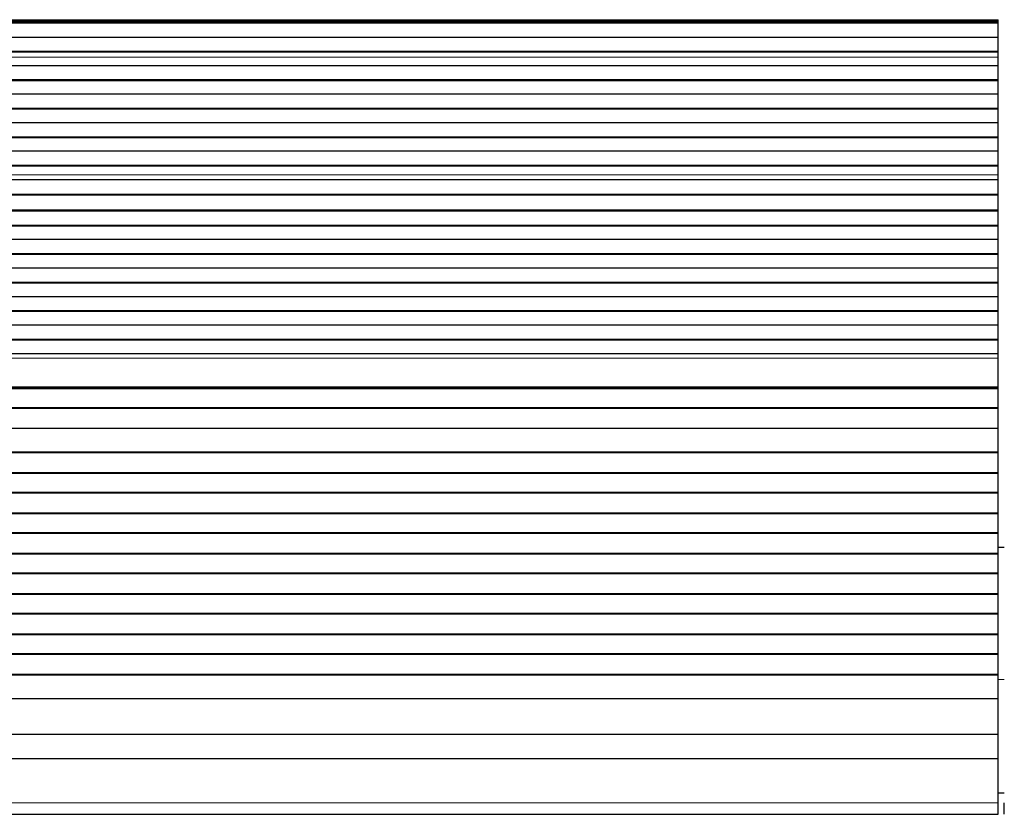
# Model space of a CAD drawing. Header units: inches. Extents: x 0 to 20790, y -12 to 14700.
# Tile 104 of 184: x 4450 to 4938, y 11534 to 11928. Entities that reach past the tile are written whole.
import ezdxf

# ---------------------------------------------------------------- set-up
doc = ezdxf.new("R2010")
doc.units = ezdxf.units.IN
doc.layers.add('1', color=7, linetype='Continuous', true_color=0xffffff)

msp = doc.modelspace()

# ---------------------------------------------------------------- linework, layer by layer
at = {"layer": '1', "color": 110, "linetype": 'Continuous', "lineweight": 13}
for p, q in [((4935.225, 11927.789), (3958.225, 11927.789)), ((4935.225, 11927.365), (3958.225, 11927.365)), ((4935.225, 11909.17), (3958.225, 11909.17)), ((4935.225, 11909.143), (3958.225, 11909.143)), ((4935.225, 11850.905), (3958.225, 11850.905)), ((4935.225, 11850.878), (3958.225, 11850.878)), ((4935.225, 11759.84), (3958.225, 11759.84)), ((4935.225, 11745.698), (3958.225, 11745.698)), ((4938.227, 11600.58), (4935.226, 11600.58)), ((4935.225, 11539.364), (3958.225, 11539.364))]:
    msp.add_line(p, q, dxfattribs=at)
at = {"layer": '1', "color": 2, "linetype": 'Continuous', "lineweight": 25}
for p, q in [((4935.225, 11926.941), (3958.225, 11926.941)), ((4935.225, 11926.274), (3958.225, 11926.274)), ((4935.225, 11926.138), (3958.225, 11926.138)), ((4935.225, 11927.365), (4935.225, 11927.789)), ((4935.225, 11926.941), (4935.225, 11927.365)), ((4935.225, 11926.274), (4935.225, 11926.941)), ((4935.225, 11926.138), (4935.225, 11926.274)), ((4935.225, 11918.906), (4935.225, 11926.138)), ((4935.225, 11918.906), (3958.225, 11918.906)), ((4935.225, 11911.972), (4935.225, 11918.906)), ((4935.225, 11911.972), (3958.225, 11911.972)), ((4935.225, 11911.619), (3958.225, 11911.619)), ((4935.225, 11911.619), (4935.225, 11911.972)), ((4935.225, 11909.17), (4935.225, 11911.619)), ((4935.225, 11904.95), (3958.225, 11904.95)), ((4935.225, 11909.143), (4935.225, 11909.17)), ((4935.225, 11904.95), (4935.225, 11909.143)), ((4935.225, 11897.879), (4935.225, 11904.95)), ((4935.225, 11897.879), (3958.225, 11897.879)), ((4935.225, 11897.525), (3958.225, 11897.525)), ((4935.225, 11897.525), (4935.225, 11897.879)), ((4935.225, 11890.808), (4935.225, 11897.525)), ((4935.225, 11890.808), (3958.225, 11890.808)), ((4935.225, 11883.736), (4935.225, 11890.808)), ((4935.225, 11883.736), (3958.225, 11883.736)), ((4935.225, 11883.383), (3958.225, 11883.383)), ((4935.225, 11883.383), (4935.225, 11883.736)), ((4935.225, 11876.665), (4935.225, 11883.383)), ((4935.225, 11876.665), (3958.225, 11876.665)), ((4935.225, 11869.594), (4935.225, 11876.665)), ((4935.225, 11869.594), (3958.225, 11869.594)), ((4935.225, 11869.241), (3958.225, 11869.241)), ((4935.225, 11869.241), (4935.225, 11869.594)), ((4935.225, 11862.523), (4935.225, 11869.241)), ((4935.225, 11862.523), (3958.225, 11862.523)), ((4935.225, 11855.452), (4935.225, 11862.523)), ((4935.225, 11855.452), (3958.225, 11855.452)), ((4935.225, 11855.099), (3958.225, 11855.099)), ((4935.225, 11855.099), (4935.225, 11855.452)), ((4935.225, 11850.905), (4935.225, 11855.099)), ((4935.225, 11848.333), (3958.225, 11848.333)), ((4935.225, 11848.327), (3958.225, 11848.327)), ((4935.225, 11850.878), (4935.225, 11850.905)), ((4935.225, 11848.333), (4935.225, 11850.878)), ((4935.225, 11848.327), (4935.225, 11848.333)), ((4935.225, 11841.121), (4935.225, 11848.327)), ((4935.225, 11841.121), (3958.225, 11841.121)), ((4935.225, 11840.768), (3958.225, 11840.768)), ((4935.225, 11840.768), (4935.225, 11841.121)), ((4935.225, 11833.246), (4935.225, 11840.768)), ((4935.225, 11833.246), (3958.225, 11833.246)), ((4935.225, 11832.825), (3958.225, 11832.825)), ((4935.225, 11832.825), (4935.225, 11833.246)), ((4935.225, 11825.754), (4935.225, 11832.825)), ((4935.225, 11825.754), (3958.225, 11825.754)), ((4935.225, 11825.4), (3958.225, 11825.4)), ((4935.225, 11825.4), (4935.225, 11825.754)), ((4935.225, 11818.683), (4935.225, 11825.4)), ((4935.225, 11818.683), (3958.225, 11818.683)), ((4935.225, 11811.612), (4935.225, 11818.683)), ((4935.225, 11811.612), (3958.225, 11811.612)), ((4935.225, 11811.258), (3958.225, 11811.258)), ((4935.225, 11811.258), (4935.225, 11811.612)), ((4935.225, 11804.54), (4935.225, 11811.258)), ((4935.225, 11804.54), (3958.225, 11804.54)), ((4935.225, 11797.469), (4935.225, 11804.54)), ((4935.225, 11797.469), (3958.225, 11797.469)), ((4935.225, 11797.116), (4935.225, 11797.469)), ((4935.225, 11797.116), (3958.225, 11797.116)), ((4935.225, 11790.398), (4935.225, 11797.116)), ((4935.225, 11790.398), (3958.225, 11790.398)), ((4935.225, 11783.327), (4935.225, 11790.398)), ((4935.225, 11783.327), (3958.225, 11783.327)), ((4935.225, 11782.974), (3958.225, 11782.974)), ((4935.225, 11782.974), (4935.225, 11783.327)), ((4935.225, 11776.256), (4935.225, 11782.974)), ((4935.225, 11776.256), (3958.225, 11776.256)), ((4935.225, 11769.185), (4935.225, 11776.256)), ((4935.225, 11769.185), (3958.225, 11769.185)), ((4935.225, 11768.832), (3958.225, 11768.832)), ((4935.225, 11768.832), (4935.225, 11769.185)), ((4935.225, 11762.114), (4935.225, 11768.832)), ((4935.225, 11762.114), (3958.225, 11762.114)), ((4935.225, 11759.84), (4935.225, 11762.114)), ((4935.225, 11745.698), (4935.225, 11759.84)), ((4935.225, 11744.982), (3958.225, 11744.982)), ((4935.225, 11744.732), (3958.225, 11744.732)), ((4935.225, 11744.982), (4935.225, 11745.698)), ((4935.225, 11744.732), (4935.225, 11744.982)), ((4935.225, 11735.232), (4935.225, 11744.732)), ((4935.225, 11735.232), (3958.225, 11735.232)), ((4935.225, 11734.982), (3958.225, 11734.982)), ((4935.225, 11734.982), (4935.225, 11735.232)), ((4935.225, 11724.982), (4935.225, 11734.982)), ((4935.225, 11724.982), (3958.225, 11724.982)), ((4935.225, 11713.232), (4935.225, 11724.982)), ((4935.225, 11713.232), (3958.225, 11713.232)), ((4935.225, 11712.982), (3958.225, 11712.982)), ((4935.225, 11712.982), (4935.225, 11713.232)), ((4935.225, 11702.982), (4935.225, 11712.982)), ((4935.225, 11702.982), (3958.225, 11702.982)), ((4935.225, 11702.732), (3958.225, 11702.732)), ((4935.225, 11702.732), (4935.225, 11702.982)), ((4935.225, 11693.232), (4935.225, 11702.732)), ((4935.225, 11693.232), (3958.225, 11693.232)), ((4935.225, 11692.982), (3958.225, 11692.982)), ((4935.225, 11692.982), (4935.225, 11693.232)), ((4935.225, 11682.982), (4935.225, 11692.982)), ((4935.225, 11682.982), (3958.225, 11682.982)), ((4935.225, 11682.732), (3958.225, 11682.732)), ((4935.225, 11682.732), (4935.225, 11682.982)), ((4935.225, 11673.232), (4935.225, 11682.732)), ((4935.225, 11673.232), (3958.225, 11673.232)), ((4935.225, 11672.982), (3958.225, 11672.982)), ((4935.225, 11672.982), (4935.225, 11673.232)), ((4935.225, 11662.982), (4935.225, 11672.982)), ((4935.224, 11666.13), (4938.221, 11666.13)), ((4935.225, 11662.982), (3958.225, 11662.982)), ((4935.225, 11662.732), (3958.225, 11662.732)), ((4935.225, 11662.732), (4935.225, 11662.982)), ((4935.225, 11653.232), (4935.225, 11662.732)), ((4935.225, 11653.232), (3958.225, 11653.232)), ((4935.225, 11652.982), (3958.225, 11652.982)), ((4935.225, 11652.982), (4935.225, 11653.232)), ((4935.225, 11642.982), (4935.225, 11652.982)), ((4935.225, 11642.982), (3958.225, 11642.982)), ((4935.225, 11642.732), (3958.225, 11642.732)), ((4935.225, 11642.732), (4935.225, 11642.982)), ((4935.225, 11633.232), (4935.225, 11642.732)), ((4935.225, 11633.232), (3958.225, 11633.232)), ((4935.225, 11632.982), (3958.225, 11632.982)), ((4935.225, 11632.982), (4935.225, 11633.232)), ((4935.225, 11622.982), (4935.225, 11632.982)), ((4935.225, 11622.982), (3958.225, 11622.982)), ((4935.225, 11622.732), (3958.225, 11622.732)), ((4935.225, 11622.732), (4935.225, 11622.982)), ((4935.225, 11613.232), (4935.225, 11622.732)), ((4935.225, 11613.232), (3958.225, 11613.232)), ((4935.225, 11612.982), (3958.225, 11612.982)), ((4935.225, 11612.982), (4935.225, 11613.232)), ((4935.225, 11602.982), (4935.225, 11612.982)), ((4935.225, 11602.982), (3958.225, 11602.982)), ((4935.225, 11602.732), (3958.225, 11602.732)), ((4935.225, 11602.732), (4935.225, 11602.982)), ((4935.225, 11591), (4935.225, 11602.732)), ((4935.225, 11591), (3958.225, 11591)), ((4935.225, 11573.187), (4935.225, 11591)), ((4935.225, 11573.187), (3958.225, 11573.187)), ((4935.225, 11561.227), (4935.225, 11573.187)), ((4935.225, 11561.227), (3958.225, 11561.227)), ((4935.225, 11539.364), (4935.225, 11561.227)), ((4938.224, 11544.13), (4935.221, 11544.13)), ((4935.225, 11533.645), (4935.225, 11539.364)), ((4938.225, 11533.645), (4938.225, 11539.364)), ((3958.225, 11533.645), (4935.225, 11533.645))]:
    msp.add_line(p, q, dxfattribs=at)

doc.saveas('drawing.dxf')
